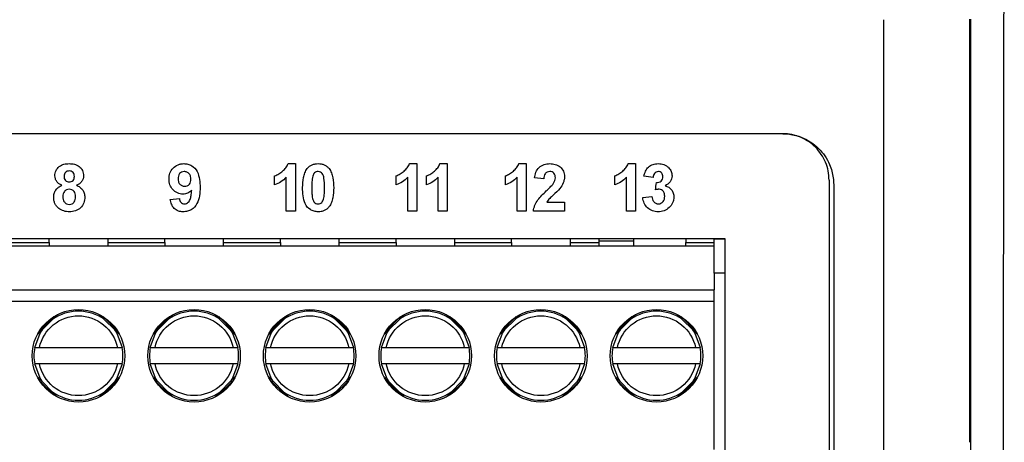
# Model space of a CAD drawing. Header units: millimetres. Extents: x 87 to 936, y -49 to 894.
# Tile 57 of 107: x 616 to 659, y 389 to 407. Entities that reach past the tile are written whole.
import ezdxf

# ---------------------------------------------------------------- set-up
doc = ezdxf.new("R2010")
doc.units = ezdxf.units.MM

msp = doc.modelspace()

# ---------------------------------------------------------------- linework, layer by layer
at = {"color": 7, "linetype": 'Continuous', "lineweight": 25}
for p, q in [((648.956, 401.88), (605.956, 401.88)), ((627.557, 400.588), (627.874, 400.588)), ((632.811, 400.588), (633.127, 400.588)), ((634.126, 400.588), (634.442, 400.588)), ((637.539, 400.588), (637.856, 400.588)), ((642.268, 400.588), (642.585, 400.588)), ((638.618, 399.929), (638.223, 399.968)), ((643.347, 399.982), (642.952, 400.041)), ((622.462, 399.043), (622.857, 399.086)), ((642.899, 399.117), (643.294, 399.165)), ((638.75, 398.928), (639.514, 398.928)), ((627.874, 398.533), (627.479, 398.533)), ((633.127, 398.533), (632.732, 398.533)), ((634.442, 398.533), (634.047, 398.533)), ((637.856, 398.533), (637.461, 398.533)), ((639.514, 398.533), (638.17, 398.533)), ((642.585, 398.533), (642.19, 398.533)), ((605.956, 397.346), (646.442, 397.346)), ((617.228, 397.184), (617.228, 397.346)), ((619.756, 397.346), (619.756, 397.184)), ((622.228, 397.184), (622.228, 397.346)), ((624.756, 397.346), (624.756, 397.184)), ((627.228, 397.184), (627.228, 397.346)), ((629.756, 397.346), (629.756, 397.184)), ((632.228, 397.184), (632.228, 397.346)), ((634.756, 397.346), (634.756, 397.184)), ((637.228, 397.184), (637.228, 397.346)), ((639.756, 397.346), (639.756, 397.184)), ((640.992, 397.346), (640.992, 397.257)), ((642.492, 397.346), (642.492, 397.257)), ((644.756, 397.346), (644.756, 397.184)), ((645.992, 397.184), (645.992, 397.346)), ((580.992, 397.034), (645.992, 397.034)), ((614.756, 397.184), (617.228, 397.184)), ((617.228, 397.184), (617.228, 397.034)), ((619.756, 397.184), (619.756, 397.034)), ((619.756, 397.184), (622.228, 397.184)), ((622.228, 397.184), (622.228, 397.034)), ((624.756, 397.184), (624.756, 397.034)), ((624.756, 397.184), (627.228, 397.184)), ((627.228, 397.184), (627.228, 397.034)), ((629.756, 397.184), (629.756, 397.034)), ((629.756, 397.184), (632.228, 397.184)), ((632.228, 397.184), (632.228, 397.034)), ((634.756, 397.184), (637.228, 397.184)), ((634.756, 397.184), (634.756, 397.034)), ((637.228, 397.184), (637.228, 397.034)), ((639.756, 397.184), (639.756, 397.034)), ((640.992, 397.257), (640.992, 397.034)), ((640.992, 397.257), (642.492, 397.257)), ((642.492, 397.257), (642.492, 397.034)), ((644.756, 397.184), (645.992, 397.184)), ((644.756, 397.034), (644.756, 397.184)), ((645.992, 397.034), (645.992, 397.184)), ((645.992, 395.846), (645.992, 397.034)), ((645.992, 395.846), (645.992, 395.134)), ((646.442, 395.846), (645.992, 395.846)), ((580.992, 395.134), (645.992, 395.134)), ((645.992, 394.634), (645.992, 395.134)), ((645.992, 394.634), (580.992, 394.634)), ((645.992, 388.234), (645.992, 394.634)), ((616.707, 393.186), (617.59, 394.069)), ((617.428, 393.977), (616.799, 393.348)), ((619.394, 394.069), (620.277, 393.186)), ((620.185, 393.348), (619.557, 393.977)), ((621.707, 393.186), (622.59, 394.069)), ((622.428, 393.977), (621.799, 393.348)), ((624.394, 394.069), (625.277, 393.186)), ((625.185, 393.348), (624.557, 393.977)), ((626.707, 393.186), (627.59, 394.069)), ((627.428, 393.977), (626.799, 393.348)), ((629.394, 394.069), (630.277, 393.186)), ((630.185, 393.348), (629.557, 393.977)), ((631.707, 393.186), (632.59, 394.069)), ((632.428, 393.977), (631.799, 393.348)), ((634.394, 394.069), (635.277, 393.186)), ((635.185, 393.348), (634.557, 393.977)), ((636.707, 393.186), (637.59, 394.069)), ((637.428, 393.977), (636.799, 393.348)), ((639.394, 394.069), (640.277, 393.186)), ((640.185, 393.348), (639.557, 393.977)), ((641.707, 393.186), (642.59, 394.069)), ((642.428, 393.977), (641.799, 393.348)), ((644.394, 394.069), (645.277, 393.186)), ((645.185, 393.348), (644.557, 393.977)), ((616.803, 392.634), (620.181, 392.634)), ((621.803, 392.634), (625.181, 392.634)), ((626.803, 392.634), (630.181, 392.634)), ((631.803, 392.634), (635.181, 392.634)), ((636.803, 392.634), (640.181, 392.634)), ((641.803, 392.634), (645.181, 392.634)), ((620.181, 391.934), (616.803, 391.934)), ((625.181, 391.934), (621.803, 391.934)), ((630.181, 391.934), (626.803, 391.934)), ((635.181, 391.934), (631.803, 391.934)), ((640.181, 391.934), (636.803, 391.934)), ((645.181, 391.934), (641.803, 391.934)), ((617.59, 390.499), (616.707, 391.382)), ((620.277, 391.382), (619.394, 390.499)), ((622.59, 390.499), (621.707, 391.382)), ((625.277, 391.382), (624.394, 390.499)), ((627.59, 390.499), (626.707, 391.382)), ((630.277, 391.382), (629.394, 390.499)), ((632.59, 390.499), (631.707, 391.382)), ((635.277, 391.382), (634.394, 390.499)), ((637.59, 390.499), (636.707, 391.382)), ((640.277, 391.382), (639.394, 390.499)), ((642.59, 390.499), (641.707, 391.382)), ((645.277, 391.382), (644.394, 390.499)), ((616.799, 391.219), (617.428, 390.591)), ((619.557, 390.591), (620.185, 391.219)), ((621.799, 391.219), (622.428, 390.591)), ((624.557, 390.591), (625.185, 391.219)), ((626.799, 391.219), (627.428, 390.591)), ((629.557, 390.591), (630.185, 391.219)), ((631.799, 391.219), (632.428, 390.591)), ((634.557, 390.591), (635.185, 391.219)), ((636.799, 391.219), (637.428, 390.591)), ((639.557, 390.591), (640.185, 391.219)), ((641.799, 391.219), (642.428, 390.591)), ((644.557, 390.591), (645.185, 391.219))]:
    msp.add_line(p, q, dxfattribs=at)
at = {"color": 8, "linetype": 'Continuous', "lineweight": 25}
for p, q in [((645.992, 397.335), (646.442, 397.335)), ((639.756, 397.184), (640.992, 397.184))]:
    msp.add_line(p, q, dxfattribs=at)
at = {"color": 7, "linetype": 'Continuous', "lineweight": 25, "flags": 128}
for points in [[(616.599, 392.634), (616.831, 393.257), (616.93, 393.409)], [(620.054, 393.409), (620.153, 393.257), (620.385, 392.634)], [(621.599, 392.634), (621.831, 393.257), (621.93, 393.409)], [(625.054, 393.409), (625.153, 393.257), (625.385, 392.634)], [(626.599, 392.634), (626.831, 393.257), (626.93, 393.409)], [(630.054, 393.409), (630.153, 393.257), (630.385, 392.634)], [(631.599, 392.634), (631.831, 393.257), (631.93, 393.409)], [(635.054, 393.409), (635.153, 393.257), (635.385, 392.634)], [(636.599, 392.634), (636.831, 393.257), (636.93, 393.409)], [(640.054, 393.409), (640.153, 393.257), (640.385, 392.634)], [(641.599, 392.634), (641.831, 393.257), (641.93, 393.409)], [(645.054, 393.409), (645.153, 393.257), (645.385, 392.634)], [(616.93, 391.159), (616.831, 391.311), (616.599, 391.934)], [(620.385, 391.934), (620.153, 391.311), (620.054, 391.159)], [(621.93, 391.159), (621.831, 391.311), (621.599, 391.934)], [(625.385, 391.934), (625.153, 391.311), (625.054, 391.159)], [(626.93, 391.159), (626.831, 391.311), (626.599, 391.934)], [(630.385, 391.934), (630.153, 391.311), (630.054, 391.159)], [(631.93, 391.159), (631.831, 391.311), (631.599, 391.934)], [(635.385, 391.934), (635.153, 391.311), (635.054, 391.159)], [(636.93, 391.159), (636.831, 391.311), (636.599, 391.934)], [(640.385, 391.934), (640.153, 391.311), (640.054, 391.159)], [(641.93, 391.159), (641.831, 391.311), (641.599, 391.934)], [(645.385, 391.934), (645.153, 391.311), (645.054, 391.159)]]:
    msp.add_lwpolyline(points, dxfattribs=at)
at = {"color": 7, "linetype": 'Continuous', "lineweight": 25}
for centre in [(618.492, 392.284), (623.492, 392.284), (628.492, 392.284), (633.492, 392.284), (638.492, 392.284), (643.492, 392.284)]:
    msp.add_circle(centre, 2, dxfattribs=at)
for centre, start, end in [((618.492, 392.284), 54.2441, 125.7559), ((623.492, 392.284), 54.2441, 125.7559), ((628.492, 392.284), 54.2441, 125.7559), ((633.492, 392.284), 54.2441, 125.7559), ((638.492, 392.284), 54.2441, 125.7559), ((643.492, 392.284), 54.2441, 125.7559), ((618.492, 392.284), 169.5243, 190.4757), ((618.492, 392.284), 349.5243, 10.4757), ((623.492, 392.284), 169.5243, 190.4757), ((623.492, 392.284), 349.5243, 10.4757), ((628.492, 392.284), 169.5243, 190.4757), ((628.492, 392.284), 349.5243, 10.4757), ((633.492, 392.284), 169.5243, 190.4757), ((633.492, 392.284), 349.5243, 10.4757), ((638.492, 392.284), 169.5243, 190.4757), ((638.492, 392.284), 349.5243, 10.4757), ((643.492, 392.284), 169.5243, 190.4757), ((643.492, 392.284), 349.5243, 10.4757), ((618.492, 392.284), 234.2441, 305.7559), ((623.492, 392.284), 234.2441, 305.7559), ((628.492, 392.284), 234.2441, 305.7559), ((633.492, 392.284), 234.2441, 305.7559), ((638.492, 392.284), 234.2441, 305.7559), ((643.492, 392.284), 234.2441, 305.7559)]:
    msp.add_arc(centre, 1.925, start, end, dxfattribs=at)
for points, knots in [([(658.536, 446.569), (658.536, 445.724), (658.536, 444.038), (658.536, 441.515), (658.535, 439.003), (658.534, 436.501), (658.533, 434.01), (658.532, 431.529), (658.53, 429.059), (658.529, 426.6), (658.527, 424.151), (658.525, 421.713), (658.523, 419.286), (658.52, 416.869), (658.518, 414.463), (658.514, 411.557), (658.51, 408.156), (658.505, 404.264), (658.5, 400.397), (658.494, 396.554), (658.488, 392.736), (658.481, 388.943), (658.475, 385.175), (658.468, 381.43), (658.463, 378.944), (658.461, 377.705)], [0, 0, 0, 0, 0.03671, 0.073264, 0.109664, 0.14591, 0.182003, 0.217944, 0.253732, 0.28937, 0.324857, 0.360195, 0.395384, 0.430425, 0.465319, 0.500067, 0.556898, 0.613401, 0.669577, 0.725431, 0.780966, 0.836187, 0.891097, 0.9457, 1, 1, 1, 1]), ([(657.086, 388.577), (657.086, 389.337), (657.087, 390.858), (657.087, 393.139), (657.087, 395.421), (657.088, 397.702), (657.088, 399.984), (657.088, 402.266), (657.088, 404.548), (657.088, 406.069), (657.088, 406.83)], [0, 0, 0, 0, 0.125023, 0.250035, 0.375038, 0.500035, 0.625028, 0.750018, 0.875008, 1, 1, 1, 1]), ([(650.956, 399.88), (650.956, 400.012), (650.944, 400.142), (650.893, 400.397), (650.854, 400.524), (650.754, 400.766), (650.693, 400.881), (650.548, 401.098), (650.463, 401.201), (650.187, 401.478), (649.964, 401.627), (649.483, 401.827), (649.221, 401.88), (648.956, 401.88)], [0, 0, 0, 0, 0.125, 0.125, 0.25, 0.25, 0.375, 0.375, 0.5, 0.5, 0.75, 0.75, 1, 1, 1, 1]), ([(648.956, 401.88), (649.004, 401.879), (649.098, 401.877), (649.239, 401.863), (649.377, 401.841), (649.514, 401.81), (649.65, 401.769), (649.874, 401.687), (650.174, 401.53), (650.51, 401.257), (650.785, 400.928), (650.97, 400.591), (651.083, 400.271), (651.145, 399.978), (651.153, 399.78), (651.156, 399.68)], [0, 0, 0, 0, 0.041121, 0.081911, 0.122538, 0.163173, 0.203987, 0.245147, 0.37066, 0.496298, 0.618666, 0.741136, 0.82767, 0.913421, 1, 1, 1, 1]), ([(617.474, 400.067), (617.475, 400.106), (617.477, 400.143), (617.493, 400.217), (617.505, 400.254), (617.554, 400.357), (617.603, 400.417), (617.722, 400.51), (617.793, 400.543), (617.941, 400.581), (618.017, 400.586), (618.093, 400.588)], [0, 0, 0, 0, 0.125, 0.125, 0.25, 0.25, 0.5, 0.5, 0.75, 0.75, 1, 1, 1, 1]), ([(618.093, 400.588), (618.169, 400.586), (618.244, 400.581), (618.39, 400.543), (618.461, 400.511), (618.581, 400.417), (618.632, 400.358), (618.697, 400.22), (618.711, 400.144), (618.712, 400.067)], [0, 0, 0, 0, 0.25, 0.25, 0.5, 0.5, 0.75, 0.75, 1, 1, 1, 1]), ([(622.41, 399.919), (622.411, 400.006), (622.421, 400.091), (622.478, 400.255), (622.522, 400.332), (622.644, 400.459), (622.717, 400.509), (622.838, 400.558), (622.88, 400.569), (622.967, 400.584), (623.011, 400.587), (623.055, 400.588)], [0, 0, 0, 0, 0.25, 0.25, 0.5, 0.5, 0.75, 0.75, 0.875, 0.875, 1, 1, 1, 1]), ([(623.055, 400.588), (623.113, 400.586), (623.172, 400.581), (623.285, 400.551), (623.34, 400.528), (623.488, 400.436), (623.571, 400.347), (623.681, 400.139), (623.711, 400.024), (623.747, 399.793), (623.752, 399.677), (623.753, 399.56)], [0, 0, 0, 0, 0.125, 0.125, 0.25, 0.25, 0.5, 0.5, 0.75, 0.75, 1, 1, 1, 1]), ([(626.978, 400.061), (627.01, 400.073), (627.041, 400.085), (627.102, 400.114), (627.131, 400.13), (627.217, 400.183), (627.272, 400.223), (627.376, 400.309), (627.423, 400.356), (627.502, 400.464), (627.533, 400.524), (627.557, 400.588)], [0, 0, 0, 0, 0.125, 0.125, 0.25, 0.25, 0.5, 0.5, 0.75, 0.75, 1, 1, 1, 1]), ([(628.188, 399.55), (628.189, 399.695), (628.196, 399.84), (628.239, 400.053), (628.257, 400.123), (628.311, 400.257), (628.347, 400.321), (628.391, 400.379)], [0, 0, 0, 0, 0.5, 0.5, 0.75, 0.75, 1, 1, 1, 1]), ([(628.391, 400.379), (628.42, 400.413), (628.45, 400.445), (628.52, 400.499), (628.559, 400.521), (628.64, 400.556), (628.683, 400.568), (628.771, 400.584), (628.815, 400.587), (628.86, 400.588)], [0, 0, 0, 0, 0.25, 0.25, 0.5, 0.5, 0.75, 0.75, 1, 1, 1, 1]), ([(628.86, 400.588), (628.904, 400.587), (628.949, 400.584), (629.037, 400.568), (629.08, 400.556), (629.161, 400.521), (629.2, 400.497), (629.27, 400.443), (629.301, 400.41), (629.33, 400.377)], [0, 0, 0, 0, 0.25, 0.25, 0.5, 0.5, 0.75, 0.75, 1, 1, 1, 1]), ([(629.33, 400.377), (629.374, 400.318), (629.409, 400.255), (629.462, 400.122), (629.481, 400.051), (629.522, 399.837), (629.53, 399.692), (629.531, 399.546)], [0, 0, 0, 0, 0.25, 0.25, 0.5, 0.5, 1, 1, 1, 1]), ([(632.232, 400.061), (632.263, 400.073), (632.295, 400.085), (632.355, 400.114), (632.385, 400.13), (632.471, 400.183), (632.525, 400.223), (632.629, 400.309), (632.676, 400.356), (632.755, 400.464), (632.787, 400.524), (632.811, 400.588)], [0, 0, 0, 0, 0.125, 0.125, 0.25, 0.25, 0.5, 0.5, 0.75, 0.75, 1, 1, 1, 1]), ([(633.547, 400.061), (633.578, 400.073), (633.61, 400.085), (633.67, 400.114), (633.7, 400.13), (633.786, 400.183), (633.84, 400.223), (633.944, 400.309), (633.991, 400.356), (634.07, 400.464), (634.102, 400.524), (634.126, 400.588)], [0, 0, 0, 0, 0.125, 0.125, 0.25, 0.25, 0.5, 0.5, 0.75, 0.75, 1, 1, 1, 1]), ([(636.961, 400.061), (636.992, 400.073), (637.024, 400.085), (637.084, 400.114), (637.113, 400.13), (637.2, 400.183), (637.254, 400.223), (637.358, 400.309), (637.405, 400.356), (637.484, 400.464), (637.516, 400.524), (637.539, 400.588)], [0, 0, 0, 0, 0.125, 0.125, 0.25, 0.25, 0.5, 0.5, 0.75, 0.75, 1, 1, 1, 1]), ([(638.223, 399.968), (638.233, 400.052), (638.247, 400.134), (638.306, 400.291), (638.351, 400.366), (638.476, 400.481), (638.552, 400.523), (638.713, 400.577), (638.798, 400.587), (638.883, 400.588)], [0, 0, 0, 0, 0.25, 0.25, 0.5, 0.5, 0.75, 0.75, 1, 1, 1, 1]), ([(638.883, 400.588), (638.962, 400.586), (639.04, 400.579), (639.192, 400.535), (639.263, 400.498), (639.385, 400.395), (639.434, 400.331), (639.499, 400.188), (639.512, 400.108), (639.514, 400.029)], [0, 0, 0, 0, 0.25, 0.25, 0.5, 0.5, 0.75, 0.75, 1, 1, 1, 1]), ([(641.69, 400.061), (641.721, 400.073), (641.753, 400.085), (641.813, 400.114), (641.842, 400.13), (641.929, 400.183), (641.983, 400.223), (642.087, 400.309), (642.134, 400.356), (642.213, 400.464), (642.245, 400.524), (642.268, 400.588)], [0, 0, 0, 0, 0.125, 0.125, 0.25, 0.25, 0.5, 0.5, 0.75, 0.75, 1, 1, 1, 1]), ([(642.952, 400.041), (642.968, 400.115), (642.986, 400.188), (643.047, 400.327), (643.09, 400.391), (643.205, 400.492), (643.273, 400.528), (643.381, 400.565), (643.417, 400.574), (643.493, 400.585), (643.531, 400.587), (643.569, 400.588)], [0, 0, 0, 0, 0.25, 0.25, 0.5, 0.5, 0.75, 0.75, 0.875, 0.875, 1, 1, 1, 1]), ([(643.569, 400.588), (643.612, 400.587), (643.654, 400.585), (643.737, 400.571), (643.777, 400.56), (643.855, 400.53), (643.893, 400.51), (643.962, 400.462), (643.993, 400.433), (644.023, 400.403)], [0, 0, 0, 0, 0.25, 0.25, 0.5, 0.5, 0.75, 0.75, 1, 1, 1, 1]), ([(644.023, 400.403), (644.065, 400.356), (644.102, 400.303), (644.151, 400.188), (644.162, 400.124), (644.164, 400.061)], [0, 0, 0, 0, 0.5, 0.5, 1, 1, 1, 1]), ([(617.771, 399.65), (617.729, 399.668), (617.688, 399.688), (617.614, 399.741), (617.58, 399.773), (617.528, 399.847), (617.508, 399.889), (617.481, 399.976), (617.476, 400.022), (617.474, 400.067)], [0, 0, 0, 0, 0.25, 0.25, 0.5, 0.5, 0.75, 0.75, 1, 1, 1, 1]), ([(618.096, 400.272), (618.065, 400.27), (618.035, 400.268), (617.977, 400.246), (617.951, 400.228), (617.909, 400.184), (617.893, 400.157), (617.873, 400.099), (617.87, 400.067), (617.869, 400.037)], [0, 0, 0, 0, 0.25, 0.25, 0.5, 0.5, 0.75, 0.75, 1, 1, 1, 1]), ([(617.869, 400.037), (617.87, 400.006), (617.872, 399.975), (617.89, 399.917), (617.905, 399.889), (617.946, 399.842), (617.972, 399.824), (618.03, 399.802), (618.061, 399.799), (618.092, 399.797)], [0, 0, 0, 0, 0.25, 0.25, 0.5, 0.5, 0.75, 0.75, 1, 1, 1, 1]), ([(618.092, 399.797), (618.123, 399.799), (618.154, 399.802), (618.212, 399.824), (618.238, 399.842), (618.28, 399.888), (618.295, 399.916), (618.314, 399.975), (618.316, 400.007), (618.317, 400.038)], [0, 0, 0, 0, 0.25, 0.25, 0.5, 0.5, 0.75, 0.75, 1, 1, 1, 1]), ([(618.317, 400.038), (618.316, 400.068), (618.314, 400.098), (618.295, 400.155), (618.28, 400.182), (618.239, 400.227), (618.213, 400.245), (618.157, 400.267), (618.126, 400.27), (618.096, 400.272)], [0, 0, 0, 0, 0.25, 0.25, 0.5, 0.5, 0.75, 0.75, 1, 1, 1, 1]), ([(618.712, 400.067), (618.71, 400.022), (618.706, 399.976), (618.678, 399.889), (618.657, 399.848), (618.603, 399.775), (618.569, 399.743), (618.496, 399.689), (618.455, 399.669), (618.413, 399.65)], [0, 0, 0, 0, 0.25, 0.25, 0.5, 0.5, 0.75, 0.75, 1, 1, 1, 1]), ([(623.013, 399.271), (622.971, 399.272), (622.93, 399.274), (622.85, 399.291), (622.81, 399.303), (622.697, 399.355), (622.629, 399.405), (622.518, 399.526), (622.474, 399.598), (622.434, 399.714), (622.425, 399.755), (622.412, 399.836), (622.411, 399.878), (622.41, 399.919)], [0, 0, 0, 0, 0.125, 0.125, 0.25, 0.25, 0.5, 0.5, 0.75, 0.75, 0.875, 0.875, 1, 1, 1, 1]), ([(623.063, 400.245), (623.025, 400.244), (622.987, 400.239), (622.917, 400.208), (622.885, 400.184), (622.838, 400.125), (622.824, 400.088), (622.807, 400.013), (622.805, 399.974), (622.805, 399.936)], [0, 0, 0, 0, 0.25, 0.25, 0.5, 0.5, 0.75, 0.75, 1, 1, 1, 1]), ([(622.805, 399.936), (622.805, 399.896), (622.807, 399.856), (622.827, 399.778), (622.843, 399.74), (622.895, 399.677), (622.929, 399.653), (623.003, 399.62), (623.044, 399.615), (623.084, 399.613)], [0, 0, 0, 0, 0.25, 0.25, 0.5, 0.5, 0.75, 0.75, 1, 1, 1, 1]), ([(623.358, 399.909), (623.357, 399.951), (623.353, 399.992), (623.331, 400.072), (623.311, 400.109), (623.256, 400.173), (623.222, 400.2), (623.166, 400.227), (623.146, 400.234), (623.105, 400.243), (623.084, 400.244), (623.063, 400.245)], [0, 0, 0, 0, 0.25, 0.25, 0.5, 0.5, 0.75, 0.75, 0.875, 0.875, 1, 1, 1, 1]), ([(623.084, 399.613), (623.122, 399.615), (623.159, 399.619), (623.23, 399.648), (623.262, 399.67), (623.314, 399.725), (623.332, 399.76), (623.354, 399.832), (623.357, 399.871), (623.358, 399.909)], [0, 0, 0, 0, 0.25, 0.25, 0.5, 0.5, 0.75, 0.75, 1, 1, 1, 1]), ([(627.479, 399.996), (627.408, 399.924), (627.332, 399.857), (627.163, 399.746), (627.072, 399.702), (626.978, 399.666)], [0, 0, 0, 0, 0.5, 0.5, 1, 1, 1, 1]), ([(628.627, 400.044), (628.616, 400.003), (628.608, 399.962), (628.602, 399.921), (628.597, 399.879), (628.593, 399.837), (628.59, 399.796), (628.585, 399.713), (628.584, 399.63), (628.583, 399.546)], [0, 0, 0, 0, 0.0001255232, 0.0001255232, 0.0001255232, 0.0002506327, 0.0002506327, 0.0002506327, 0.0004998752, 0.0004998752, 0.0004998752, 0.0004998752]), ([(628.86, 400.245), (628.832, 400.244), (628.804, 400.241), (628.752, 400.222), (628.727, 400.208), (628.665, 400.151), (628.644, 400.097), (628.627, 400.044)], [0, 0, 0, 0, 0.25, 0.25, 0.5, 0.5, 1, 1, 1, 1]), ([(629.136, 399.546), (629.136, 399.686), (629.135, 399.825), (629.106, 399.997), (629.096, 400.03), (629.073, 400.095), (629.059, 400.128), (629.019, 400.185), (628.992, 400.208), (628.929, 400.238), (628.894, 400.244), (628.86, 400.245)], [0, 0, 0, 0, 0.5, 0.5, 0.625, 0.625, 0.75, 0.75, 0.875, 0.875, 1, 1, 1, 1]), ([(632.732, 399.996), (632.662, 399.924), (632.585, 399.857), (632.416, 399.746), (632.326, 399.702), (632.232, 399.666)], [0, 0, 0, 0, 0.5, 0.5, 1, 1, 1, 1]), ([(634.047, 399.996), (633.976, 399.924), (633.9, 399.857), (633.731, 399.746), (633.641, 399.702), (633.547, 399.666)], [0, 0, 0, 0, 0.5, 0.5, 1, 1, 1, 1]), ([(637.461, 399.996), (637.39, 399.924), (637.314, 399.857), (637.145, 399.746), (637.055, 399.702), (636.961, 399.666)], [0, 0, 0, 0, 0.5, 0.5, 1, 1, 1, 1]), ([(638.875, 400.245), (638.837, 400.244), (638.799, 400.239), (638.729, 400.207), (638.699, 400.181), (638.634, 400.086), (638.623, 400.006), (638.618, 399.929)], [0, 0, 0, 0, 0.25, 0.25, 0.5, 0.5, 1, 1, 1, 1]), ([(639.119, 399.976), (639.117, 400.01), (639.116, 400.044), (639.098, 400.11), (639.082, 400.142), (639.037, 400.195), (639.008, 400.215), (638.945, 400.241), (638.91, 400.244), (638.875, 400.245)], [0, 0, 0, 0, 0.25, 0.25, 0.5, 0.5, 0.75, 0.75, 1, 1, 1, 1]), ([(639.04, 399.738), (639.062, 399.775), (639.083, 399.812), (639.111, 399.892), (639.116, 399.933), (639.119, 399.976)], [0, 0, 0, 0, 0.5, 0.5, 1, 1, 1, 1]), ([(639.514, 400.029), (639.513, 399.982), (639.509, 399.935), (639.491, 399.842), (639.477, 399.797), (639.424, 399.668), (639.371, 399.589), (639.315, 399.513)], [0, 0, 0, 0, 0.25, 0.25, 0.5, 0.5, 1, 1, 1, 1]), ([(642.19, 399.996), (642.119, 399.924), (642.043, 399.857), (641.874, 399.746), (641.784, 399.702), (641.69, 399.666)], [0, 0, 0, 0, 0.5, 0.5, 1, 1, 1, 1]), ([(643.573, 400.245), (643.541, 400.244), (643.509, 400.238), (643.452, 400.208), (643.428, 400.187), (643.389, 400.136), (643.375, 400.106), (643.356, 400.045), (643.351, 400.014), (643.347, 399.982)], [0, 0, 0, 0, 0.25, 0.25, 0.5, 0.5, 0.75, 0.75, 1, 1, 1, 1]), ([(643.489, 399.771), (643.525, 399.77), (643.561, 399.772), (643.63, 399.791), (643.664, 399.808), (643.717, 399.856), (643.738, 399.886), (643.764, 399.954), (643.767, 399.99), (643.769, 400.026)], [0, 0, 0, 0, 0.25, 0.25, 0.5, 0.5, 0.75, 0.75, 1, 1, 1, 1]), ([(643.769, 400.026), (643.767, 400.054), (643.766, 400.081), (643.75, 400.134), (643.737, 400.159), (643.702, 400.202), (643.679, 400.219), (643.629, 400.241), (643.6, 400.244), (643.573, 400.245)], [0, 0, 0, 0, 0.25, 0.25, 0.5, 0.5, 0.75, 0.75, 1, 1, 1, 1]), ([(644.164, 400.061), (644.162, 400.015), (644.157, 399.969), (644.128, 399.882), (644.107, 399.84), (644.025, 399.729), (643.948, 399.675), (643.868, 399.629)], [0, 0, 0, 0, 0.25, 0.25, 0.5, 0.5, 1, 1, 1, 1]), ([(617.422, 399.129), (617.424, 399.185), (617.429, 399.24), (617.459, 399.347), (617.482, 399.399), (617.542, 399.492), (617.581, 399.534), (617.67, 399.601), (617.719, 399.628), (617.771, 399.65)], [0, 0, 0, 0, 0.25, 0.25, 0.5, 0.5, 0.75, 0.75, 1, 1, 1, 1]), ([(618.092, 399.481), (618.053, 399.48), (618.014, 399.475), (617.942, 399.444), (617.911, 399.418), (617.865, 399.355), (617.847, 399.319), (617.823, 399.245), (617.818, 399.206), (617.817, 399.167)], [0, 0, 0, 0, 0.25, 0.25, 0.5, 0.5, 0.75, 0.75, 1, 1, 1, 1]), ([(618.37, 399.162), (618.369, 399.202), (618.365, 399.241), (618.344, 399.316), (618.325, 399.353), (618.275, 399.414), (618.244, 399.44), (618.172, 399.474), (618.132, 399.481), (618.092, 399.481)], [0, 0, 0, 0, 0.25, 0.25, 0.5, 0.5, 0.75, 0.75, 1, 1, 1, 1]), ([(618.413, 399.65), (618.463, 399.629), (618.512, 399.604), (618.599, 399.541), (618.639, 399.501), (618.702, 399.411), (618.726, 399.361), (618.758, 399.257), (618.764, 399.201), (618.765, 399.146)], [0, 0, 0, 0, 0.25, 0.25, 0.5, 0.5, 0.75, 0.75, 1, 1, 1, 1]), ([(623.753, 399.56), (623.751, 399.439), (623.746, 399.319), (623.709, 399.083), (623.676, 398.964), (623.562, 398.752), (623.477, 398.661), (623.32, 398.566), (623.263, 398.543), (623.146, 398.514), (623.085, 398.508), (623.024, 398.507)], [0, 0, 0, 0, 0.25, 0.25, 0.5, 0.5, 0.75, 0.75, 0.875, 0.875, 1, 1, 1, 1]), ([(628.86, 398.507), (628.801, 398.508), (628.742, 398.513), (628.629, 398.543), (628.574, 398.567), (628.426, 398.66), (628.344, 398.754), (628.249, 398.968), (628.223, 399.085), (628.193, 399.316), (628.189, 399.433), (628.188, 399.55)], [0, 0, 0, 0, 0.125, 0.125, 0.25, 0.25, 0.5, 0.5, 0.75, 0.75, 1, 1, 1, 1]), ([(628.583, 399.546), (628.584, 399.477), (628.584, 399.408), (628.591, 399.269), (628.595, 399.199), (628.62, 399.063), (628.641, 398.995), (628.699, 398.909), (628.727, 398.886), (628.79, 398.856), (628.825, 398.851), (628.86, 398.849)], [0, 0, 0, 0, 0.25, 0.25, 0.5, 0.5, 0.75, 0.75, 0.875, 0.875, 1, 1, 1, 1]), ([(629.092, 399.051), (629.103, 399.091), (629.111, 399.132), (629.117, 399.173), (629.122, 399.215), (629.126, 399.256), (629.129, 399.298), (629.135, 399.38), (629.136, 399.463), (629.136, 399.546)], [0, 0, 0, 0, 0.0001250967, 0.0001250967, 0.0001250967, 0.0002497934, 0.0002497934, 0.0002497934, 0.0004982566, 0.0004982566, 0.0004982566, 0.0004982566]), ([(629.531, 399.546), (629.53, 399.401), (629.523, 399.256), (629.48, 399.042), (629.462, 398.972), (629.409, 398.838), (629.373, 398.773), (629.328, 398.715)], [0, 0, 0, 0, 0.5, 0.5, 0.75, 0.75, 1, 1, 1, 1]), ([(638.726, 399.406), (638.781, 399.459), (638.836, 399.512), (638.943, 399.621), (638.996, 399.676), (639.04, 399.738)], [0, 0, 0, 0, 0.5, 0.5, 1, 1, 1, 1]), ([(639.315, 399.513), (639.23, 399.407), (639.127, 399.317), (638.976, 399.18), (638.926, 399.134), (638.853, 399.063), (638.83, 399.039), (638.787, 398.986), (638.768, 398.958), (638.75, 398.928)], [0, 0, 0, 0, 0.5, 0.5, 0.75, 0.75, 0.875, 0.875, 1, 1, 1, 1]), ([(643.609, 399.481), (643.596, 399.481), (643.582, 399.481), (643.569, 399.479), (643.556, 399.478), (643.543, 399.475), (643.53, 399.472), (643.503, 399.467), (643.478, 399.46), (643.452, 399.452)], [0, 0, 0, 0, 0.0000401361, 0.0000401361, 0.0000401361, 0.0000802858, 0.0000802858, 0.0000802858, 0.0001600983, 0.0001600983, 0.0001600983, 0.0001600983]), ([(643.848, 399.175), (643.846, 399.211), (643.844, 399.247), (643.827, 399.316), (643.813, 399.35), (643.771, 399.41), (643.745, 399.436), (643.682, 399.473), (643.646, 399.479), (643.609, 399.481)], [0, 0, 0, 0, 0.25, 0.25, 0.5, 0.5, 0.75, 0.75, 1, 1, 1, 1]), ([(643.868, 399.629), (643.922, 399.616), (643.974, 399.598), (644.069, 399.54), (644.109, 399.503), (644.177, 399.415), (644.203, 399.366), (644.236, 399.259), (644.241, 399.204), (644.243, 399.149)], [0, 0, 0, 0, 0.25, 0.25, 0.5, 0.5, 0.75, 0.75, 1, 1, 1, 1]), ([(617.64, 398.654), (617.606, 398.683), (617.572, 398.714), (617.516, 398.784), (617.492, 398.824), (617.455, 398.906), (617.442, 398.949), (617.425, 399.039), (617.423, 399.084), (617.422, 399.129)], [0, 0, 0, 0, 0.25, 0.25, 0.5, 0.5, 0.75, 0.75, 1, 1, 1, 1]), ([(617.817, 399.167), (617.817, 399.125), (617.82, 399.084), (617.841, 399.003), (617.858, 398.965), (617.908, 398.897), (617.94, 398.869), (618.014, 398.831), (618.056, 398.823), (618.098, 398.823)], [0, 0, 0, 0, 0.25, 0.25, 0.5, 0.5, 0.75, 0.75, 1, 1, 1, 1]), ([(618.098, 398.823), (618.139, 398.824), (618.181, 398.831), (618.253, 398.869), (618.284, 398.897), (618.356, 398.996), (618.369, 399.081), (618.37, 399.162)], [0, 0, 0, 0, 0.25, 0.25, 0.5, 0.5, 1, 1, 1, 1]), ([(618.765, 399.146), (618.764, 399.103), (618.762, 399.06), (618.748, 398.976), (618.737, 398.935), (618.691, 398.813), (618.642, 398.74), (618.517, 398.62), (618.442, 398.574), (618.278, 398.518), (618.191, 398.509), (618.104, 398.507)], [0, 0, 0, 0, 0.125, 0.125, 0.25, 0.25, 0.5, 0.5, 0.75, 0.75, 1, 1, 1, 1]), ([(623.024, 398.507), (622.952, 398.508), (622.881, 398.516), (622.745, 398.564), (622.682, 398.604), (622.582, 398.706), (622.545, 398.769), (622.49, 398.901), (622.474, 398.972), (622.462, 399.043)], [0, 0, 0, 0, 0.25, 0.25, 0.5, 0.5, 0.75, 0.75, 1, 1, 1, 1]), ([(622.857, 399.086), (622.866, 399.026), (622.879, 398.965), (622.937, 398.895), (622.963, 398.877), (623.019, 398.854), (623.05, 398.851), (623.08, 398.849)], [0, 0, 0, 0, 0.5, 0.5, 0.75, 0.75, 1, 1, 1, 1]), ([(623.389, 399.441), (623.365, 399.415), (623.34, 399.39), (623.283, 399.346), (623.252, 399.328), (623.188, 399.299), (623.153, 399.288), (623.084, 399.274), (623.048, 399.271), (623.013, 399.271)], [0, 0, 0, 0, 0.25, 0.25, 0.5, 0.5, 0.75, 0.75, 1, 1, 1, 1]), ([(623.08, 398.849), (623.111, 398.85), (623.142, 398.855), (623.198, 398.88), (623.223, 398.899), (623.266, 398.942), (623.285, 398.967), (623.314, 399.021), (623.325, 399.05), (623.352, 399.137), (623.363, 399.198), (623.38, 399.319), (623.385, 399.38), (623.389, 399.441)], [0, 0, 0, 0, 0.125, 0.125, 0.25, 0.25, 0.375, 0.375, 0.5, 0.5, 0.75, 0.75, 1, 1, 1, 1]), ([(628.86, 398.849), (628.888, 398.85), (628.915, 398.854), (628.968, 398.873), (628.992, 398.887), (629.054, 398.943), (629.075, 398.998), (629.092, 399.051)], [0, 0, 0, 0, 0.25, 0.25, 0.5, 0.5, 1, 1, 1, 1]), ([(638.17, 398.533), (638.176, 398.577), (638.182, 398.621), (638.204, 398.705), (638.218, 398.747), (638.266, 398.868), (638.311, 398.946), (638.47, 399.159), (638.598, 399.283), (638.726, 399.406)], [0, 0, 0, 0, 0.125, 0.125, 0.25, 0.25, 0.5, 0.5, 1, 1, 1, 1]), ([(643.564, 398.507), (643.481, 398.508), (643.399, 398.519), (643.241, 398.575), (643.169, 398.619), (643.048, 398.733), (642.998, 398.801), (642.928, 398.951), (642.909, 399.034), (642.899, 399.117)], [0, 0, 0, 0, 0.25, 0.25, 0.5, 0.5, 0.75, 0.75, 1, 1, 1, 1]), ([(643.294, 399.165), (643.3, 399.127), (643.306, 399.089), (643.33, 399.016), (643.347, 398.98), (643.395, 398.919), (643.425, 398.893), (643.477, 398.866), (643.496, 398.859), (643.533, 398.851), (643.553, 398.85), (643.572, 398.849)], [0, 0, 0, 0, 0.25, 0.25, 0.5, 0.5, 0.75, 0.75, 0.875, 0.875, 1, 1, 1, 1]), ([(644.243, 399.149), (644.242, 399.105), (644.239, 399.062), (644.221, 398.977), (644.209, 398.935), (644.156, 398.816), (644.103, 398.745), (643.976, 398.627), (643.901, 398.58), (643.739, 398.52), (643.651, 398.509), (643.564, 398.507)], [0, 0, 0, 0, 0.125, 0.125, 0.25, 0.25, 0.5, 0.5, 0.75, 0.75, 1, 1, 1, 1]), ([(643.572, 398.849), (643.612, 398.85), (643.652, 398.857), (643.723, 398.893), (643.754, 398.919), (643.804, 398.981), (643.822, 399.018), (643.843, 399.094), (643.847, 399.135), (643.848, 399.175)], [0, 0, 0, 0, 0.25, 0.25, 0.5, 0.5, 0.75, 0.75, 1, 1, 1, 1]), ([(618.104, 398.507), (618.021, 398.509), (617.938, 398.517), (617.779, 398.564), (617.707, 398.604), (617.64, 398.654)], [0, 0, 0, 0, 0.5, 0.5, 1, 1, 1, 1]), ([(629.328, 398.715), (629.299, 398.682), (629.269, 398.649), (629.199, 398.596), (629.16, 398.573), (629.079, 398.538), (629.036, 398.526), (628.949, 398.51), (628.904, 398.508), (628.86, 398.507)], [0, 0, 0, 0, 0.25, 0.25, 0.5, 0.5, 0.75, 0.75, 1, 1, 1, 1]), ([(616.803, 392.634), (616.884, 393.022), (617.096, 393.371), (617.711, 393.872), (618.095, 394.009), (618.889, 394.009), (619.274, 393.872), (619.889, 393.371), (620.101, 393.022), (620.181, 392.634)], [0, 0, 0, 0, 0.25, 0.25, 0.5, 0.5, 0.75, 0.75, 1, 1, 1, 1]), ([(621.803, 392.634), (621.884, 393.022), (622.096, 393.371), (622.711, 393.872), (623.095, 394.009), (623.889, 394.009), (624.274, 393.872), (624.889, 393.371), (625.101, 393.022), (625.181, 392.634)], [0, 0, 0, 0, 0.25, 0.25, 0.5, 0.5, 0.75, 0.75, 1, 1, 1, 1]), ([(626.803, 392.634), (626.884, 393.022), (627.096, 393.371), (627.711, 393.872), (628.095, 394.009), (628.889, 394.009), (629.274, 393.872), (629.889, 393.371), (630.101, 393.022), (630.181, 392.634)], [0, 0, 0, 0, 0.25, 0.25, 0.5, 0.5, 0.75, 0.75, 1, 1, 1, 1]), ([(631.803, 392.634), (631.884, 393.022), (632.096, 393.371), (632.711, 393.872), (633.095, 394.009), (633.889, 394.009), (634.274, 393.872), (634.889, 393.371), (635.101, 393.022), (635.181, 392.634)], [0, 0, 0, 0, 0.25, 0.25, 0.5, 0.5, 0.75, 0.75, 1, 1, 1, 1]), ([(636.803, 392.634), (636.884, 393.022), (637.096, 393.371), (637.711, 393.872), (638.095, 394.009), (638.889, 394.009), (639.274, 393.872), (639.889, 393.371), (640.101, 393.022), (640.181, 392.634)], [0, 0, 0, 0, 0.25, 0.25, 0.5, 0.5, 0.75, 0.75, 1, 1, 1, 1]), ([(641.803, 392.634), (641.884, 393.022), (642.096, 393.371), (642.711, 393.872), (643.095, 394.009), (643.889, 394.009), (644.274, 393.872), (644.889, 393.371), (645.101, 393.022), (645.181, 392.634)], [0, 0, 0, 0, 0.25, 0.25, 0.5, 0.5, 0.75, 0.75, 1, 1, 1, 1]), ([(616.599, 392.634), (616.599, 392.634), (616.622, 392.634), (616.697, 392.634), (616.75, 392.634), (616.803, 392.634)], [0, 0, 0, 0, 0.5, 0.5, 1, 1, 1, 1]), ([(620.181, 392.634), (620.235, 392.634), (620.287, 392.634), (620.363, 392.634), (620.385, 392.634), (620.385, 392.634)], [0, 0, 0, 0, 0.5, 0.5, 1, 1, 1, 1]), ([(621.599, 392.634), (621.599, 392.634), (621.622, 392.634), (621.697, 392.634), (621.75, 392.634), (621.803, 392.634)], [0, 0, 0, 0, 0.5, 0.5, 1, 1, 1, 1]), ([(625.181, 392.634), (625.235, 392.634), (625.287, 392.634), (625.363, 392.634), (625.385, 392.634), (625.385, 392.634)], [0, 0, 0, 0, 0.5, 0.5, 1, 1, 1, 1]), ([(626.599, 392.634), (626.599, 392.634), (626.622, 392.634), (626.697, 392.634), (626.75, 392.634), (626.803, 392.634)], [0, 0, 0, 0, 0.5, 0.5, 1, 1, 1, 1]), ([(630.181, 392.634), (630.235, 392.634), (630.287, 392.634), (630.363, 392.634), (630.385, 392.634), (630.385, 392.634)], [0, 0, 0, 0, 0.5, 0.5, 1, 1, 1, 1]), ([(631.599, 392.634), (631.599, 392.634), (631.622, 392.634), (631.697, 392.634), (631.75, 392.634), (631.803, 392.634)], [0, 0, 0, 0, 0.5, 0.5, 1, 1, 1, 1]), ([(635.181, 392.634), (635.235, 392.634), (635.287, 392.634), (635.363, 392.634), (635.385, 392.634), (635.385, 392.634)], [0, 0, 0, 0, 0.5, 0.5, 1, 1, 1, 1]), ([(636.599, 392.634), (636.599, 392.634), (636.622, 392.634), (636.697, 392.634), (636.75, 392.634), (636.803, 392.634)], [0, 0, 0, 0, 0.5, 0.5, 1, 1, 1, 1]), ([(640.181, 392.634), (640.235, 392.634), (640.287, 392.634), (640.363, 392.634), (640.385, 392.634), (640.385, 392.634)], [0, 0, 0, 0, 0.5, 0.5, 1, 1, 1, 1]), ([(641.599, 392.634), (641.599, 392.634), (641.622, 392.634), (641.697, 392.634), (641.75, 392.634), (641.803, 392.634)], [0, 0, 0, 0, 0.5, 0.5, 1, 1, 1, 1]), ([(645.181, 392.634), (645.235, 392.634), (645.287, 392.634), (645.363, 392.634), (645.385, 392.634), (645.385, 392.634)], [0, 0, 0, 0, 0.5, 0.5, 1, 1, 1, 1]), ([(616.803, 391.934), (616.75, 391.934), (616.697, 391.934), (616.622, 391.934), (616.599, 391.934), (616.599, 391.934)], [0, 0, 0, 0, 0.5, 0.5, 1, 1, 1, 1]), ([(620.181, 391.934), (620.101, 391.545), (619.889, 391.196), (619.274, 390.696), (618.889, 390.559), (618.095, 390.559), (617.711, 390.696), (617.096, 391.196), (616.884, 391.545), (616.803, 391.934)], [0, 0, 0, 0, 0.25, 0.25, 0.5, 0.5, 0.75, 0.75, 1, 1, 1, 1]), ([(620.385, 391.934), (620.385, 391.934), (620.363, 391.934), (620.287, 391.934), (620.235, 391.934), (620.181, 391.934)], [0, 0, 0, 0, 0.5, 0.5, 1, 1, 1, 1]), ([(621.803, 391.934), (621.75, 391.934), (621.697, 391.934), (621.622, 391.934), (621.599, 391.934), (621.599, 391.934)], [0, 0, 0, 0, 0.5, 0.5, 1, 1, 1, 1]), ([(625.181, 391.934), (625.101, 391.545), (624.889, 391.196), (624.274, 390.696), (623.889, 390.559), (623.095, 390.559), (622.711, 390.696), (622.096, 391.196), (621.884, 391.545), (621.803, 391.934)], [0, 0, 0, 0, 0.25, 0.25, 0.5, 0.5, 0.75, 0.75, 1, 1, 1, 1]), ([(625.385, 391.934), (625.385, 391.934), (625.363, 391.934), (625.287, 391.934), (625.235, 391.934), (625.181, 391.934)], [0, 0, 0, 0, 0.5, 0.5, 1, 1, 1, 1]), ([(626.803, 391.934), (626.75, 391.934), (626.697, 391.934), (626.622, 391.934), (626.599, 391.934), (626.599, 391.934)], [0, 0, 0, 0, 0.5, 0.5, 1, 1, 1, 1]), ([(630.181, 391.934), (630.101, 391.545), (629.889, 391.196), (629.274, 390.696), (628.889, 390.559), (628.095, 390.559), (627.711, 390.696), (627.096, 391.196), (626.884, 391.545), (626.803, 391.934)], [0, 0, 0, 0, 0.25, 0.25, 0.5, 0.5, 0.75, 0.75, 1, 1, 1, 1]), ([(630.385, 391.934), (630.385, 391.934), (630.363, 391.934), (630.287, 391.934), (630.235, 391.934), (630.181, 391.934)], [0, 0, 0, 0, 0.5, 0.5, 1, 1, 1, 1]), ([(631.803, 391.934), (631.75, 391.934), (631.697, 391.934), (631.622, 391.934), (631.599, 391.934), (631.599, 391.934)], [0, 0, 0, 0, 0.5, 0.5, 1, 1, 1, 1]), ([(635.181, 391.934), (635.101, 391.545), (634.889, 391.196), (634.274, 390.696), (633.889, 390.559), (633.095, 390.559), (632.711, 390.696), (632.096, 391.196), (631.884, 391.545), (631.803, 391.934)], [0, 0, 0, 0, 0.25, 0.25, 0.5, 0.5, 0.75, 0.75, 1, 1, 1, 1]), ([(635.385, 391.934), (635.385, 391.934), (635.363, 391.934), (635.287, 391.934), (635.235, 391.934), (635.181, 391.934)], [0, 0, 0, 0, 0.5, 0.5, 1, 1, 1, 1]), ([(636.803, 391.934), (636.75, 391.934), (636.697, 391.934), (636.622, 391.934), (636.599, 391.934), (636.599, 391.934)], [0, 0, 0, 0, 0.5, 0.5, 1, 1, 1, 1]), ([(640.181, 391.934), (640.101, 391.545), (639.889, 391.196), (639.274, 390.696), (638.889, 390.559), (638.095, 390.559), (637.711, 390.696), (637.096, 391.196), (636.884, 391.545), (636.803, 391.934)], [0, 0, 0, 0, 0.25, 0.25, 0.5, 0.5, 0.75, 0.75, 1, 1, 1, 1]), ([(640.385, 391.934), (640.385, 391.934), (640.363, 391.934), (640.287, 391.934), (640.235, 391.934), (640.181, 391.934)], [0, 0, 0, 0, 0.5, 0.5, 1, 1, 1, 1]), ([(641.803, 391.934), (641.75, 391.934), (641.697, 391.934), (641.622, 391.934), (641.599, 391.934), (641.599, 391.934)], [0, 0, 0, 0, 0.5, 0.5, 1, 1, 1, 1]), ([(645.181, 391.934), (645.101, 391.545), (644.889, 391.196), (644.274, 390.696), (643.889, 390.559), (643.095, 390.559), (642.711, 390.696), (642.096, 391.196), (641.884, 391.545), (641.803, 391.934)], [0, 0, 0, 0, 0.25, 0.25, 0.5, 0.5, 0.75, 0.75, 1, 1, 1, 1]), ([(645.385, 391.934), (645.385, 391.934), (645.363, 391.934), (645.287, 391.934), (645.235, 391.934), (645.181, 391.934)], [0, 0, 0, 0, 0.5, 0.5, 1, 1, 1, 1]), ([(657.145, 386.724), (657.143, 386.737), (657.14, 386.762), (657.134, 386.809), (657.13, 386.862), (657.125, 386.923), (657.118, 387.023), (657.11, 387.179), (657.102, 387.407), (657.095, 387.666), (657.09, 387.919), (657.088, 388.154), (657.086, 388.363), (657.086, 388.505), (657.086, 388.577)], [0, 0, 0, 0, 0.0512705, 0.1020872, 0.1526491, 0.2031582, 0.2538171, 0.3768011, 0.4997433, 0.6225513, 0.7457741, 0.8301329, 0.9145595, 1, 1, 1, 1])]:
    msp.add_open_spline(points, degree=3, knots=knots, dxfattribs=at)
for points in [[(653.321, 384.4), (653.321, 391.865), (653.321, 399.337), (653.321, 406.809)], [(657.042, 388.542), (657.042, 394.635), (657.042, 400.731), (657.042, 406.828)], [(627.874, 400.588), (627.874, 399.903), (627.874, 399.218), (627.874, 398.533)], [(633.127, 400.588), (633.127, 399.903), (633.127, 399.218), (633.127, 398.533)], [(634.442, 400.588), (634.442, 399.903), (634.442, 399.218), (634.442, 398.533)], [(637.856, 400.588), (637.856, 399.903), (637.856, 399.218), (637.856, 398.533)], [(642.585, 400.588), (642.585, 399.903), (642.585, 399.218), (642.585, 398.533)], [(626.978, 399.666), (626.978, 399.797), (626.978, 399.929), (626.978, 400.061)], [(627.479, 398.533), (627.479, 399.021), (627.479, 399.508), (627.479, 399.996)], [(632.232, 399.666), (632.232, 399.797), (632.232, 399.929), (632.232, 400.061)], [(632.732, 398.533), (632.732, 399.021), (632.732, 399.508), (632.732, 399.996)], [(633.547, 399.666), (633.547, 399.797), (633.547, 399.929), (633.547, 400.061)], [(634.047, 398.533), (634.047, 399.021), (634.047, 399.508), (634.047, 399.996)], [(636.961, 399.666), (636.961, 399.797), (636.961, 399.929), (636.961, 400.061)], [(637.461, 398.533), (637.461, 399.021), (637.461, 399.508), (637.461, 399.996)], [(641.69, 399.666), (641.69, 399.797), (641.69, 399.929), (641.69, 400.061)], [(642.19, 398.533), (642.19, 399.021), (642.19, 399.508), (642.19, 399.996)], [(650.956, 399.88), (650.956, 394.544), (650.956, 389.21), (650.956, 383.88)], [(643.452, 399.452), (643.465, 399.558), (643.477, 399.665), (643.489, 399.771)], [(651.156, 399.68), (651.156, 394.585), (651.156, 389.491), (651.156, 384.4)], [(639.514, 398.928), (639.514, 398.796), (639.514, 398.665), (639.514, 398.533)], [(646.442, 397.346), (646.442, 392.856), (646.442, 388.367), (646.442, 383.88)]]:
    msp.add_open_spline(points, degree=3, dxfattribs=at)

doc.saveas('drawing.dxf')
